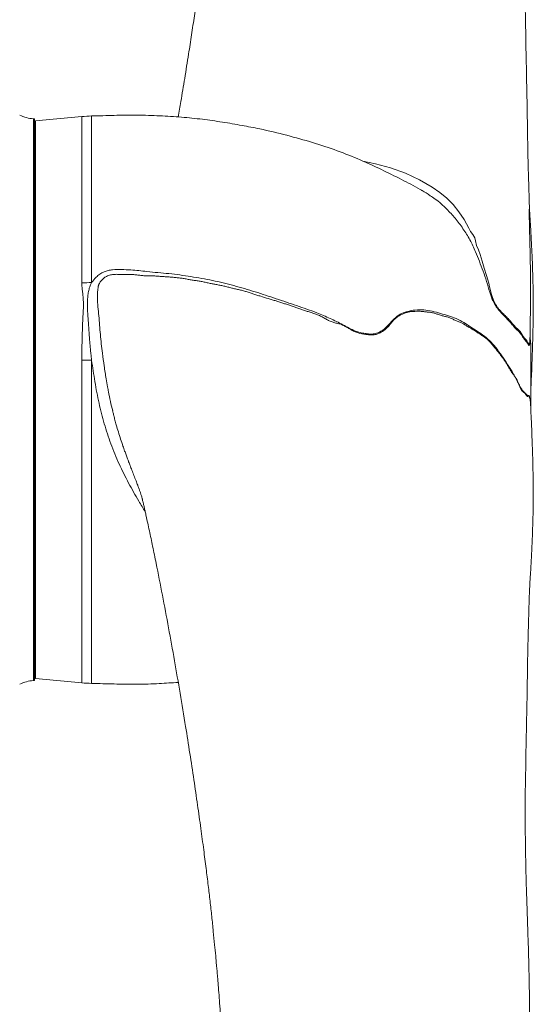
# Model space of a CAD drawing. Header units: millimetres. Extents: x 249 to 1740, y 788 to 2654.
# Tile 11 of 12: x 1486 to 1740, y 1552 to 2040. Entities that reach past the tile are written whole.
import ezdxf

# ---------------------------------------------------------------- set-up
doc = ezdxf.new("R2010")
doc.units = ezdxf.units.MM

msp = doc.modelspace()

# ---------------------------------------------------------------- linework, layer by layer
at = {"color": 7, "linetype": 'Continuous', "lineweight": 15}
for p, q in [((1492.87, 1991.16), (1492.37, 1991.16)), ((1492.37, 1991.16), (1492.37, 1712.32)), ((1492.87, 1991.16), (1492.87, 1712.32)), ((1516.35, 1992.24), (1493.42, 1990.15)), ((1493.42, 1990.15), (1493.42, 1713.33)), ((1493.42, 1939.5), (1492.87, 1939.5)), ((1492.87, 1884.74), (1493.42, 1884.73)), ((1493.42, 1883.04), (1492.87, 1883.06)), ((1738.67, 1881.44), (1738.67, 1881.72)), ((1492.87, 1802), (1493.42, 1802.01)), ((1493.42, 1801.07), (1492.87, 1801.06)), ((1492.87, 1775.34), (1493.42, 1775.35)), ((1492.87, 1771.05), (1493.42, 1771.05)), ((1492.87, 1767.6), (1493.42, 1767.6)), ((1493.42, 1766.29), (1492.87, 1766.29)), ((1493.42, 1764.33), (1492.87, 1764.33)), ((1492.87, 1763.98), (1493.42, 1763.98)), ((1492.37, 1712.32), (1492.87, 1712.32)), ((1493.42, 1713.33), (1516.35, 1711.24))]:
    msp.add_line(p, q, dxfattribs=at)
at = {"color": 8, "linetype": 'Continuous', "lineweight": 15}
for p, q in [((1516.35, 1909.72), (1516.35, 1992.24)), ((1521.21, 1992.53), (1521.21, 1909.84)), ((1516.35, 1711.24), (1516.35, 1871.33)), ((1521.21, 1871.37), (1521.21, 1710.95))]:
    msp.add_line(p, q, dxfattribs=at)
at = {"color": 8, "linetype": 'Continuous', "lineweight": 15, "flags": 128}
for points in [[(1655.69, 1970.18), (1661.99, 1968.82), (1669.45, 1966.8), (1676.91, 1964.15), (1683.82, 1960.89), (1690.13, 1957.19), (1693.92, 1954.59), (1697.43, 1951.75), (1700.55, 1948.59), (1703.43, 1945), (1706.05, 1941.11), (1708.32, 1936.84), (1709.24, 1935.28), (1710.34, 1933.69), (1711.28, 1932.1), (1711.7, 1930.51), (1712.18, 1928.33), (1713.14, 1926.06), (1714.05, 1923.73), (1715.01, 1920.44), (1715.98, 1917.01), (1717.18, 1913.29), (1718.32, 1909.48), (1718.67, 1907.69), (1719.1, 1905.84), (1719.63, 1903.9), (1720.23, 1901.91), (1720.23, 1901.91), (1720.23, 1901.91)], [(1738.85, 1851.1), (1738.83, 1851.34), (1738.8, 1851.65), (1738.8, 1851.66), (1738.79, 1851.67), (1738.79, 1851.68), (1738.78, 1851.7), (1738.74, 1851.83), (1738.55, 1852.38), (1738.4, 1852.89), (1738.23, 1853.24), (1737.91, 1853.21), (1737.44, 1853.31), (1736.9, 1853.85), (1736.24, 1854.77), (1735.53, 1855.54), (1735.09, 1855.74), (1734.62, 1856.16), (1733.86, 1857.56), (1733.15, 1859.4), (1733.15, 1859.4), (1733.15, 1859.4)]]:
    msp.add_lwpolyline(points, dxfattribs=at)
at = {"color": 7, "linetype": 'Continuous', "lineweight": 15, "flags": 128}
msp.add_lwpolyline([(1521.21, 1871.37), (1520.6, 1871.37), (1519.99, 1871.36), (1519.39, 1871.36), (1518.78, 1871.36), (1518.17, 1871.35), (1517.56, 1871.34), (1516.95, 1871.34), (1516.35, 1871.33)], dxfattribs=at)
at = {"color": 7, "linetype": 'Continuous', "lineweight": 15}
for centre, radius, start, end in [((1493.37, 2009.18), 18.05, 244.3207, 266.8152), ((1523.53, 1913.33), 79.24, 91.6741, 95.1978), ((1523.51, 1718.74), 191.11, 90.69, 92.1486), ((1493.37, 1694.3), 18.05, 93.1848, 115.6793), ((1523.53, 1790.15), 79.24, 264.8022, 268.3259)]:
    msp.add_arc(centre, radius, start, end, dxfattribs=at)
for points, knots in [([(1600.85, 2644.3), (1600.53, 2639.91), (1599.8, 2629.95), (1598.73, 2613.87), (1597.63, 2596.19), (1596.62, 2578.38), (1595.7, 2560.72), (1594.88, 2543.45), (1594.14, 2526.49), (1593.49, 2509.78), (1592.91, 2493.38), (1592.4, 2477.32), (1591.96, 2461.76), (1591.59, 2446.64), (1591.27, 2431.88), (1591, 2417.27), (1590.77, 2402.73), (1590.58, 2388.04), (1590.45, 2374.47), (1590.36, 2361.87), (1590.29, 2350.14), (1590.22, 2337.72), (1590.16, 2326.72), (1590.1, 2317.27), (1590.04, 2309.56), (1589.98, 2301.53), (1589.9, 2293.18), (1589.81, 2284.71), (1589.7, 2276.54), (1589.59, 2269.1), (1589.48, 2262.57), (1589.37, 2257.01), (1589.28, 2252.28), (1589.18, 2247.87), (1589.06, 2242.94), (1588.91, 2236.97), (1588.71, 2229.91), (1588.47, 2222.05), (1588.2, 2214.28), (1587.9, 2206.74), (1587.6, 2199.51), (1587.24, 2191.86), (1586.83, 2183.75), (1586.35, 2175.19), (1585.81, 2166.53), (1585.28, 2158.62), (1584.79, 2151.93), (1584.38, 2146.6), (1584.04, 2142.28), (1583.77, 2139.05), (1583.58, 2136.86), (1583.45, 2135.34), (1583.34, 2134), (1583.21, 2132.5), (1583.05, 2130.79), (1582.88, 2128.89), (1582.63, 2126.13), (1582.27, 2122.38), (1581.79, 2117.49), (1581.28, 2112.5), (1580.74, 2107.47), (1580.19, 2102.47), (1579.57, 2097.03), (1578.85, 2090.99), (1578, 2084.19), (1577.01, 2076.46), (1575.93, 2068.37), (1574.78, 2059.95), (1573.56, 2051.34), (1572.22, 2042.18), (1570.8, 2032.75), (1569.2, 2022.37), (1567.43, 2011.34), (1565.72, 2000.93), (1564.64, 1994.59), (1564.2, 1992.04)], [0, 0, 0, 0, 0.025006, 0.056744, 0.088748, 0.1206, 0.150829, 0.18, 0.208125, 0.235208, 0.261714, 0.287137, 0.311469, 0.334697, 0.357187, 0.379097, 0.400841, 0.422428, 0.444322, 0.460621, 0.477612, 0.495396, 0.514516, 0.525131, 0.536175, 0.547662, 0.559607, 0.572018, 0.583901, 0.594514, 0.603806, 0.611732, 0.618253, 0.623982, 0.63051, 0.639358, 0.649495, 0.660738, 0.672962, 0.682637, 0.692891, 0.703749, 0.715235, 0.72738, 0.740175, 0.752089, 0.761085, 0.768691, 0.774858, 0.779549, 0.782475, 0.784271, 0.786067, 0.78821, 0.790685, 0.793421, 0.796412, 0.802569, 0.80961, 0.817545, 0.824234, 0.831497, 0.839397, 0.848108, 0.858073, 0.869488, 0.882536, 0.894316, 0.90743, 0.921605, 0.936178, 0.950867, 0.969735, 0.987798, 1, 1, 1, 1]), ([(1739.15, 1857.77), (1739.24, 1859.59), (1739.42, 1863.25), (1739.63, 1868.53), (1739.81, 1873.34), (1739.94, 1877.41), (1740.03, 1880.69), (1740.09, 1883.17), (1740.14, 1885.12), (1740.17, 1886.81), (1740.21, 1888.58), (1740.24, 1890.29), (1740.27, 1892.54), (1740.31, 1895.48), (1740.33, 1898.58), (1740.34, 1901.93), (1740.3, 1905.61), (1740.17, 1909.58), (1740.06, 1913.45), (1739.96, 1916.92), (1739.86, 1920.24), (1739.72, 1923.85), (1739.47, 1927.74), (1739.32, 1931.98), (1739.06, 1936.1), (1738.81, 1939.89), (1738.59, 1943.55), (1738.43, 1947.07), (1738.31, 1950.56), (1738.19, 1954.17), (1738.07, 1958.34), (1737.94, 1963.14), (1737.8, 1968.03), (1737.68, 1972.65), (1737.59, 1976.77), (1737.52, 1980.98), (1737.45, 1985.44), (1737.38, 1990.26), (1737.3, 1995.23), (1737.21, 2000.51), (1737.1, 2006.16), (1736.98, 2012.32), (1736.85, 2018.85), (1736.67, 2025.45), (1736.66, 2031.81), (1736.48, 2037.71), (1736.39, 2043.28), (1736.34, 2048.77), (1736.32, 2054.32), (1736.32, 2059.98), (1736.35, 2065.99), (1736.43, 2072.58), (1736.54, 2079.51), (1736.71, 2086.91), (1736.91, 2094.3), (1737.14, 2101.57), (1737.38, 2108.52), (1737.64, 2115.74), (1737.89, 2123.54), (1738.15, 2133.18), (1738.39, 2144.33), (1738.52, 2157.23), (1738.52, 2168.02), (1738.46, 2176.71), (1738.4, 2182.66), (1738.32, 2187.97), (1738.25, 2192.01), (1738.2, 2194.84), (1738.16, 2196.84), (1738.12, 2198.72), (1738.05, 2201.53), (1737.96, 2205.67), (1737.81, 2211.24), (1737.64, 2217.43), (1737.32, 2227.97), (1736.85, 2242.57), (1736.24, 2261.13), (1735.67, 2279.73), (1735.12, 2298.62), (1734.6, 2317.85), (1734.12, 2337.42), (1733.69, 2357.27), (1733.32, 2377.48), (1733.05, 2395.51), (1732.87, 2411.5), (1732.76, 2425.56), (1732.7, 2440.08), (1732.71, 2455.03), (1732.78, 2470.36), (1732.94, 2486.01), (1733.21, 2501.92), (1733.59, 2518.01), (1734.1, 2534.23), (1734.69, 2550.51), (1735.37, 2566.78), (1736.07, 2582.94), (1736.71, 2597.04), (1737.06, 2605.46), (1737.2, 2608.8)], [0, 0, 0, 0, 0.00683, 0.013808, 0.01989, 0.025052, 0.029242, 0.032406, 0.034538, 0.036778, 0.039132, 0.0416, 0.044079, 0.047438, 0.051607, 0.055096, 0.059441, 0.064355, 0.069184, 0.073334, 0.07688, 0.080981, 0.085762, 0.091016, 0.09613, 0.100037, 0.104232, 0.108891, 0.112584, 0.116478, 0.121506, 0.127111, 0.133169, 0.138575, 0.143152, 0.147559, 0.15315, 0.159186, 0.165356, 0.17151, 0.178528, 0.185914, 0.193738, 0.201918, 0.209453, 0.216063, 0.222393, 0.228827, 0.235251, 0.241693, 0.248492, 0.256195, 0.26462, 0.272638, 0.282016, 0.290513, 0.298278, 0.306696, 0.316185, 0.326, 0.341089, 0.356158, 0.372553, 0.379876, 0.387392, 0.393899, 0.398968, 0.401948, 0.404067, 0.40617, 0.408686, 0.414205, 0.421038, 0.428775, 0.436536, 0.459224, 0.481896, 0.504664, 0.528225, 0.552725, 0.577705, 0.603599, 0.630411, 0.658144, 0.676814, 0.696476, 0.717155, 0.738857, 0.761583, 0.78534, 0.810131, 0.835962, 0.862821, 0.890684, 0.919515, 0.94927, 0.97989, 1, 1, 1, 1]), ([(1684.9, 1955.66), (1684.67, 1955.8), (1681.44, 1957.73), (1674.78, 1961.13), (1664.86, 1966.05), (1654.28, 1970.93), (1642.9, 1975.47), (1630.75, 1979.51), (1617.89, 1983.06), (1606.22, 1985.89), (1595.55, 1987.89), (1586.08, 1989.56), (1576.07, 1990.96), (1565.69, 1992.04), (1554.9, 1992.63), (1543.74, 1993.09), (1532.47, 1992.83), (1524.94, 1992.63), (1521.21, 1992.53)], [0, 0, 0, 0, 0.004696, 0.066348, 0.131819, 0.199999, 0.271733, 0.34779, 0.425639, 0.50699, 0.55937, 0.617163, 0.676553, 0.737432, 0.801287, 0.867015, 0.934277, 1, 1, 1, 1]), ([(1689.12, 1952.96), (1687.88, 1953.88), (1686.56, 1954.85), (1684.99, 1955.63), (1684.9, 1955.67)], [0, 0, 0, 0, 0.9469086, 1, 1, 1, 1]), ([(1738.68, 1881.44), (1738.69, 1882.1), (1738.72, 1883.99), (1738.76, 1886.97), (1738.79, 1890.46), (1738.87, 1893.77), (1738.94, 1897.34), (1738.98, 1901.16), (1738.99, 1904.9), (1738.97, 1908.25), (1738.95, 1911.33), (1738.92, 1914.4), (1738.88, 1917.57), (1738.83, 1920.68), (1738.77, 1923.98), (1738.7, 1927.13), (1738.62, 1930.27), (1738.55, 1933.27), (1738.47, 1936.47), (1738.39, 1939.58), (1738.32, 1942.28), (1738.28, 1944.35), (1738.25, 1945.68), (1738.24, 1946.24), (1738.24, 1946.33), (1738.24, 1946.32), (1738.24, 1946.31)], [0, 0, 0, 0, 0.028097, 0.080006, 0.124221, 0.1719, 0.222431, 0.280203, 0.339232, 0.387811, 0.429648, 0.478513, 0.52743, 0.575195, 0.624064, 0.68386, 0.727448, 0.775898, 0.82928, 0.881964, 0.926113, 0.961509, 0.988133, 0.993384, 0.998449, 1, 1, 1, 1]), ([(1492.87, 1915.92), (1492.9, 1915.89), (1492.96, 1915.82), (1493.06, 1915.72), (1493.17, 1915.62), (1493.29, 1915.52), (1493.38, 1915.45), (1493.42, 1915.42)], [0, 0, 0, 0, 0.188988, 0.383183, 0.582898, 0.788416, 1, 1, 1, 1]), ([(1493.42, 1915.07), (1493.37, 1915.12), (1493.26, 1915.22), (1493.12, 1915.38), (1492.98, 1915.53), (1492.91, 1915.64), (1492.87, 1915.69)], [0, 0, 0, 0, 0.26016, 0.513233, 0.75968, 1, 1, 1, 1]), ([(1733.15, 1859.4), (1733.13, 1859.47), (1733.1, 1859.54), (1733.05, 1859.68), (1732.97, 1859.88), (1732.89, 1860.08), (1732.72, 1860.48), (1732.61, 1860.74), (1732.43, 1861.11), (1732.37, 1861.23), (1732.25, 1861.47), (1732.19, 1861.59), (1732.1, 1861.78), (1732.07, 1861.84), (1732, 1861.96), (1731.97, 1862.02), (1731.87, 1862.18), (1731.8, 1862.28), (1731.46, 1862.79), (1731.18, 1863.19), (1730.6, 1863.99), (1730.31, 1864.39), (1729.87, 1865.01), (1729.73, 1865.23), (1729.43, 1865.66), (1729.28, 1865.88), (1728.85, 1866.58), (1728.57, 1867.1), (1727.99, 1868.13), (1727.69, 1868.64), (1727.07, 1869.66), (1726.76, 1870.17), (1726.1, 1871.17), (1725.77, 1871.65), (1725.07, 1872.6), (1724.72, 1873.07), (1724.01, 1874.03), (1723.65, 1874.51), (1722.92, 1875.47), (1722.54, 1875.94), (1721.78, 1876.87), (1721.39, 1877.34), (1720.61, 1878.29), (1720.21, 1878.77), (1719.4, 1879.71), (1718.99, 1880.17), (1718.15, 1881.05), (1717.72, 1881.47), (1716.84, 1882.24), (1716.38, 1882.59), (1715.45, 1883.25), (1714.98, 1883.56), (1714.03, 1884.18), (1713.54, 1884.49), (1712.57, 1885.12), (1712.08, 1885.45), (1711.09, 1886.09), (1710.59, 1886.41), (1709.58, 1887.02), (1709.07, 1887.31), (1708.43, 1887.69), (1708.3, 1887.77), (1708.04, 1887.91), (1707.91, 1887.98), (1707.65, 1888.12), (1707.52, 1888.19), (1707.26, 1888.36), (1707.13, 1888.45), (1706.87, 1888.63), (1706.74, 1888.73), (1706.49, 1888.91), (1706.36, 1888.99), (1706.09, 1889.14), (1705.96, 1889.21), (1705.7, 1889.34), (1705.57, 1889.41), (1705.17, 1889.6), (1704.9, 1889.72), (1704.37, 1889.95), (1704.1, 1890.05), (1703.57, 1890.26), (1703.3, 1890.37), (1702.76, 1890.6), (1702.49, 1890.72), (1701.95, 1890.98), (1701.68, 1891.11), (1701.13, 1891.38), (1700.86, 1891.51), (1700.04, 1891.91), (1699.48, 1892.19), (1698.37, 1892.61), (1697.81, 1892.77), (1696.68, 1893.03), (1696.12, 1893.15), (1694.98, 1893.45), (1694.4, 1893.63), (1693.25, 1894.01), (1692.66, 1894.2), (1691.5, 1894.56), (1690.91, 1894.74), (1690.04, 1894.93), (1689.75, 1894.99), (1689.18, 1895.08), (1688.89, 1895.11), (1688.32, 1895.17), (1688.03, 1895.2), (1687.46, 1895.27), (1687.17, 1895.3), (1686.58, 1895.38), (1686.29, 1895.42), (1685.71, 1895.49), (1685.42, 1895.52), (1684.83, 1895.56), (1684.54, 1895.58), (1683.95, 1895.59), (1683.66, 1895.6), (1682.79, 1895.59), (1682.2, 1895.58), (1681.03, 1895.55), (1680.44, 1895.53), (1679.29, 1895.41), (1678.73, 1895.31), (1677.64, 1895.04), (1677.1, 1894.86), (1676.3, 1894.56), (1676.04, 1894.46), (1675.51, 1894.24), (1675.25, 1894.12), (1674.48, 1893.77), (1673.97, 1893.51), (1673.02, 1892.91), (1672.56, 1892.58), (1671.7, 1891.83), (1671.29, 1891.43), (1670.5, 1890.57), (1670.12, 1890.12), (1669.37, 1889.2), (1668.99, 1888.74), (1668.4, 1888.08), (1668.2, 1887.86), (1667.79, 1887.44), (1667.57, 1887.23), (1666.91, 1886.64), (1666.45, 1886.25), (1665.72, 1885.73), (1665.47, 1885.57), (1664.96, 1885.27), (1664.69, 1885.13), (1664.16, 1884.86), (1663.88, 1884.74), (1663.33, 1884.5), (1663.05, 1884.39), (1662.48, 1884.19), (1662.19, 1884.1), (1661.59, 1883.97), (1661.29, 1883.92), (1660.68, 1883.86), (1660.37, 1883.85), (1659.74, 1883.86), (1659.43, 1883.88), (1658.79, 1883.94), (1658.47, 1883.99), (1657.83, 1884.07), (1657.52, 1884.12), (1655.92, 1884.33), (1654.65, 1884.5), (1653.07, 1884.96), (1652.76, 1885.06), (1652.13, 1885.3), (1651.82, 1885.44), (1650.92, 1885.89), (1650.33, 1886.23), (1649.15, 1886.92), (1648.56, 1887.27), (1647.38, 1887.96), (1646.78, 1888.29), (1645.88, 1888.73), (1645.57, 1888.87), (1644.95, 1889.11), (1644.64, 1889.21), (1643.69, 1889.49), (1643.05, 1889.63), (1642.09, 1889.86), (1641.77, 1889.94), (1641.14, 1890.11), (1640.83, 1890.21), (1640.21, 1890.42), (1639.9, 1890.54), (1639.29, 1890.8), (1638.99, 1890.94), (1638.4, 1891.23), (1638.11, 1891.39), (1637.52, 1891.72), (1637.23, 1891.89), (1636.36, 1892.4), (1635.77, 1892.74), (1634.58, 1893.33), (1633.97, 1893.59), (1633.05, 1893.95), (1632.74, 1894.06), (1632.12, 1894.28), (1631.81, 1894.39), (1630.88, 1894.71), (1630.25, 1894.92), (1629.01, 1895.32), (1628.38, 1895.52), (1627.13, 1895.92), (1626.51, 1896.13), (1625.26, 1896.54), (1624.63, 1896.76), (1623.39, 1897.18), (1622.76, 1897.4), (1621.51, 1897.85), (1620.89, 1898.07), (1619.64, 1898.52), (1619.01, 1898.73), (1617.76, 1899.15), (1617.13, 1899.34), (1615.86, 1899.72), (1615.23, 1899.91), (1613.96, 1900.31), (1613.33, 1900.53), (1612.07, 1900.94), (1611.44, 1901.14), (1610.17, 1901.52), (1609.53, 1901.71), (1607.63, 1902.29), (1606.37, 1902.7), (1604.45, 1903.25), (1603.82, 1903.42), (1602.54, 1903.81), (1601.91, 1904.01), (1600.64, 1904.43), (1600.01, 1904.65), (1599.06, 1904.98), (1598.75, 1905.09), (1598.11, 1905.3), (1597.8, 1905.4), (1596.84, 1905.68), (1596.2, 1905.85), (1594.91, 1906.17), (1594.26, 1906.32), (1592.97, 1906.62), (1592.32, 1906.76), (1591.03, 1907.06), (1590.38, 1907.21), (1589.42, 1907.47), (1589.1, 1907.56), (1588.45, 1907.73), (1588.13, 1907.81), (1587.16, 1908.06), (1586.52, 1908.22), (1585.21, 1908.5), (1584.56, 1908.62), (1583.25, 1908.86), (1582.59, 1908.98), (1581.28, 1909.22), (1580.63, 1909.34), (1579.32, 1909.6), (1578.67, 1909.74), (1577.37, 1910.03), (1576.72, 1910.18), (1575.74, 1910.38), (1575.41, 1910.45), (1574.76, 1910.57), (1574.43, 1910.62), (1573.77, 1910.72), (1573.44, 1910.77), (1572.77, 1910.86), (1572.44, 1910.91), (1571.45, 1911.06), (1570.79, 1911.17), (1569.47, 1911.39), (1568.81, 1911.51), (1567.49, 1911.75), (1566.83, 1911.87), (1565.83, 1912.01), (1565.5, 1912.05), (1564.84, 1912.13), (1564.51, 1912.17), (1563.51, 1912.29), (1562.85, 1912.37), (1561.51, 1912.5), (1560.85, 1912.56), (1559.51, 1912.65), (1558.84, 1912.7), (1557.5, 1912.8), (1556.84, 1912.84), (1555.5, 1912.92), (1554.83, 1912.96), (1553.83, 1913.04), (1553.49, 1913.07), (1552.82, 1913.12), (1552.49, 1913.14), (1551.82, 1913.17), (1551.49, 1913.18), (1550.81, 1913.17), (1550.48, 1913.17), (1549.81, 1913.15), (1549.47, 1913.15), (1548.8, 1913.15), (1548.47, 1913.16), (1547.47, 1913.22), (1546.8, 1913.29), (1545.46, 1913.44), (1544.79, 1913.53), (1543.45, 1913.68), (1542.78, 1913.76), (1541.44, 1913.86), (1540.77, 1913.86), (1539.76, 1913.87), (1539.42, 1913.86), (1538.75, 1913.87), (1538.41, 1913.88), (1537.74, 1913.9), (1537.41, 1913.91), (1536.73, 1913.92), (1536.4, 1913.93), (1535.89, 1913.93), (1535.72, 1913.93), (1535.39, 1913.93), (1535.22, 1913.93), (1534.71, 1913.93), (1534.38, 1913.94), (1533.37, 1913.95), (1532.69, 1913.95), (1531.69, 1913.85), (1531.35, 1913.8), (1530.69, 1913.67), (1530.37, 1913.59), (1529.74, 1913.39), (1529.43, 1913.28), (1528.82, 1913.02), (1528.52, 1912.87), (1527.68, 1912.39), (1527.17, 1912.01), (1526.49, 1911.36), (1526.27, 1911.13), (1525.88, 1910.66), (1525.7, 1910.42), (1525.36, 1909.93), (1525.2, 1909.67), (1524.98, 1909.29), (1524.91, 1909.16), (1524.81, 1908.96), (1524.78, 1908.89), (1524.73, 1908.77), (1524.71, 1908.71), (1524.68, 1908.59), (1524.67, 1908.52), (1524.64, 1908.4), (1524.62, 1908.33), (1524.58, 1908.2), (1524.57, 1908.14), (1524.54, 1908.01), (1524.53, 1907.95), (1524.51, 1907.83), (1524.5, 1907.76), (1524.47, 1907.63), (1524.46, 1907.57), (1524.43, 1907.37), (1524.41, 1907.24), (1524.35, 1906.85), (1524.32, 1906.58), (1524.27, 1906.04), (1524.24, 1905.77), (1524.18, 1904.94), (1524.15, 1904.39), (1524.13, 1903.54), (1524.12, 1903.25), (1524.12, 1902.83), (1524.12, 1902.68), (1524.12, 1902.47), (1524.12, 1902.36), (1524.13, 1902.24), (1524.13, 1902.18), (1524.13, 1902.15), (1524.13, 1902.13), (1524.13, 1902.11)], [0, 0, 0, 0, 0.000977, 0.000977, 0.001953, 0.003906, 0.003906, 0.007812, 0.007812, 0.009766, 0.009766, 0.011719, 0.011719, 0.012695, 0.012695, 0.013672, 0.013672, 0.015625, 0.015625, 0.023437, 0.023437, 0.03125, 0.03125, 0.035156, 0.035156, 0.039063, 0.039063, 0.046875, 0.046875, 0.054688, 0.054688, 0.0625, 0.0625, 0.070313, 0.070313, 0.078125, 0.078125, 0.085938, 0.085938, 0.09375, 0.09375, 0.101563, 0.101563, 0.109375, 0.109375, 0.117188, 0.117188, 0.125, 0.125, 0.132813, 0.132813, 0.140625, 0.140625, 0.148438, 0.148438, 0.15625, 0.15625, 0.164063, 0.164063, 0.171875, 0.171875, 0.173828, 0.173828, 0.175781, 0.175781, 0.177734, 0.177734, 0.179688, 0.179688, 0.181641, 0.181641, 0.183594, 0.183594, 0.185547, 0.185547, 0.1875, 0.1875, 0.191406, 0.191406, 0.195313, 0.195313, 0.199219, 0.199219, 0.203125, 0.203125, 0.207031, 0.207031, 0.210938, 0.210938, 0.21875, 0.21875, 0.226563, 0.226563, 0.234375, 0.234375, 0.242188, 0.242188, 0.25, 0.25, 0.257813, 0.257813, 0.261719, 0.261719, 0.265625, 0.265625, 0.269531, 0.269531, 0.273438, 0.273438, 0.277344, 0.277344, 0.28125, 0.28125, 0.285156, 0.285156, 0.289063, 0.289063, 0.296875, 0.296875, 0.304688, 0.304688, 0.3125, 0.3125, 0.320313, 0.320313, 0.324219, 0.324219, 0.328125, 0.328125, 0.335938, 0.335938, 0.34375, 0.34375, 0.351563, 0.351563, 0.359375, 0.359375, 0.367188, 0.367188, 0.371094, 0.371094, 0.375, 0.375, 0.382813, 0.382813, 0.386719, 0.386719, 0.390625, 0.390625, 0.394531, 0.394531, 0.398438, 0.398438, 0.402344, 0.402344, 0.40625, 0.40625, 0.410156, 0.410156, 0.414063, 0.414063, 0.417969, 0.417969, 0.421875, 0.421875, 0.4375, 0.4375, 0.441406, 0.441406, 0.445313, 0.445313, 0.453125, 0.453125, 0.460938, 0.460938, 0.46875, 0.46875, 0.472656, 0.472656, 0.476563, 0.476563, 0.484375, 0.484375, 0.488281, 0.488281, 0.492188, 0.492188, 0.496094, 0.496094, 0.5, 0.5, 0.503906, 0.503906, 0.507813, 0.507813, 0.515625, 0.515625, 0.523438, 0.523438, 0.527344, 0.527344, 0.53125, 0.53125, 0.539063, 0.539063, 0.546875, 0.546875, 0.554688, 0.554688, 0.5625, 0.5625, 0.570313, 0.570313, 0.578125, 0.578125, 0.585938, 0.585938, 0.59375, 0.59375, 0.601563, 0.601563, 0.609375, 0.609375, 0.617188, 0.617188, 0.625, 0.625, 0.640625, 0.640625, 0.648438, 0.648438, 0.65625, 0.65625, 0.664063, 0.664063, 0.667969, 0.667969, 0.671875, 0.671875, 0.679688, 0.679688, 0.6875, 0.6875, 0.695313, 0.695313, 0.703125, 0.703125, 0.707031, 0.707031, 0.710938, 0.710938, 0.71875, 0.71875, 0.726563, 0.726563, 0.734375, 0.734375, 0.742188, 0.742188, 0.75, 0.75, 0.757813, 0.757813, 0.761719, 0.761719, 0.765625, 0.765625, 0.769531, 0.769531, 0.773438, 0.773438, 0.78125, 0.78125, 0.789063, 0.789063, 0.796875, 0.796875, 0.800781, 0.800781, 0.804688, 0.804688, 0.8125, 0.8125, 0.820313, 0.820313, 0.828125, 0.828125, 0.835938, 0.835938, 0.84375, 0.84375, 0.847656, 0.847656, 0.851563, 0.851563, 0.855469, 0.855469, 0.859375, 0.859375, 0.863281, 0.863281, 0.867188, 0.867188, 0.875, 0.875, 0.882813, 0.882813, 0.890625, 0.890625, 0.898438, 0.898438, 0.902344, 0.902344, 0.90625, 0.90625, 0.910156, 0.910156, 0.914063, 0.914063, 0.916016, 0.916016, 0.917969, 0.917969, 0.921875, 0.921875, 0.929688, 0.929688, 0.933594, 0.933594, 0.9375, 0.9375, 0.941406, 0.941406, 0.945313, 0.945313, 0.953125, 0.953125, 0.957031, 0.957031, 0.960938, 0.960938, 0.964844, 0.964844, 0.966797, 0.966797, 0.967773, 0.967773, 0.96875, 0.96875, 0.969727, 0.969727, 0.970703, 0.970703, 0.97168, 0.97168, 0.972656, 0.972656, 0.973633, 0.973633, 0.974609, 0.974609, 0.976563, 0.976563, 0.980469, 0.980469, 0.984375, 0.984375, 0.992188, 0.992188, 0.996094, 0.996094, 0.998047, 0.998047, 0.999023, 0.999512, 0.999756, 0.999756, 1, 1, 1, 1]), ([(1516.35, 1871.33), (1516.35, 1874.66), (1516.41, 1877.96), (1516.53, 1882.86), (1516.57, 1884.49), (1516.68, 1887.72), (1516.74, 1889.33), (1516.85, 1891.74), (1516.89, 1892.53), (1516.98, 1894.13), (1517.03, 1894.92), (1517.11, 1896.51), (1517.14, 1897.3), (1517.17, 1898.87), (1517.16, 1899.66), (1517.11, 1901.22), (1517.05, 1902), (1516.91, 1903.56), (1516.82, 1904.33), (1516.63, 1905.88), (1516.54, 1906.65), (1516.39, 1908.19), (1516.35, 1908.95), (1516.35, 1909.72)], [0, 0, 0, 0, 0.25, 0.25, 0.375, 0.375, 0.5, 0.5, 0.5625, 0.5625, 0.625, 0.625, 0.6875, 0.6875, 0.75, 0.75, 0.8125, 0.8125, 0.875, 0.875, 0.9375, 0.9375, 1, 1, 1, 1]), ([(1521.21, 1909.84), (1521.01, 1909.49), (1520.84, 1909.14), (1520.52, 1908.42), (1520.38, 1908.05), (1520.01, 1906.93), (1519.82, 1906.16), (1519.52, 1904.61), (1519.41, 1903.83), (1519.24, 1902.26), (1519.18, 1901.46), (1519.09, 1899.08), (1519.12, 1897.49), (1519.25, 1895.1), (1519.31, 1894.3), (1519.42, 1892.69), (1519.48, 1891.88), (1519.65, 1889.46), (1519.76, 1887.84), (1519.99, 1884.57), (1520.12, 1882.93), (1520.31, 1880.47), (1520.38, 1879.64), (1520.52, 1877.99), (1520.6, 1877.17), (1520.76, 1875.52), (1520.85, 1874.69), (1520.95, 1873.65), (1520.97, 1873.44), (1521.02, 1873.03), (1521.04, 1872.82), (1521.09, 1872.41), (1521.11, 1872.2), (1521.16, 1871.79), (1521.19, 1871.58), (1521.21, 1871.37)], [0, 0, 0, 0, 0.03125, 0.03125, 0.0625, 0.0625, 0.125, 0.125, 0.1875, 0.1875, 0.25, 0.25, 0.375, 0.375, 0.4375, 0.4375, 0.5, 0.5, 0.625, 0.625, 0.75, 0.75, 0.8125, 0.8125, 0.875, 0.875, 0.9375, 0.9375, 0.953125, 0.953125, 0.96875, 0.96875, 0.984375, 0.984375, 1, 1, 1, 1]), ([(1720.23, 1901.91), (1720.27, 1901.79), (1720.32, 1901.67), (1720.42, 1901.43), (1720.47, 1901.31), (1720.63, 1900.96), (1720.73, 1900.72), (1720.96, 1900.25), (1721.07, 1900.02), (1721.32, 1899.56), (1721.45, 1899.33), (1721.85, 1898.68), (1722.14, 1898.26), (1722.72, 1897.46), (1723.01, 1897.08), (1723.6, 1896.36), (1723.89, 1896.01), (1724.48, 1895.35), (1724.78, 1895.03), (1725.37, 1894.42), (1725.66, 1894.13), (1726.23, 1893.61), (1726.51, 1893.37), (1726.93, 1892.95), (1727.07, 1892.81), (1727.34, 1892.51), (1727.48, 1892.37), (1727.75, 1892.08), (1727.88, 1891.95), (1728.15, 1891.68), (1728.28, 1891.54), (1728.54, 1891.26), (1728.67, 1891.12), (1728.92, 1890.82), (1729.05, 1890.67), (1729.3, 1890.36), (1729.42, 1890.21), (1729.66, 1889.9), (1729.78, 1889.75), (1730.14, 1889.28), (1730.38, 1888.99), (1730.84, 1888.44), (1731.07, 1888.19), (1731.52, 1887.72), (1731.74, 1887.52), (1732.01, 1887.29), (1732.06, 1887.24), (1732.17, 1887.15), (1732.22, 1887.11), (1732.32, 1887.02), (1732.38, 1886.98), (1732.45, 1886.92), (1732.48, 1886.9), (1732.52, 1886.87), (1732.53, 1886.86), (1732.55, 1886.85), (1732.56, 1886.85), (1732.57, 1886.85), (1732.58, 1886.85), (1732.58, 1886.85)], [0, 0, 0, 0, 0.015625, 0.015625, 0.03125, 0.03125, 0.0625, 0.0625, 0.09375, 0.09375, 0.125, 0.125, 0.1875, 0.1875, 0.25, 0.25, 0.3125, 0.3125, 0.375, 0.375, 0.4375, 0.4375, 0.5, 0.5, 0.53125, 0.53125, 0.5625, 0.5625, 0.59375, 0.59375, 0.625, 0.625, 0.65625, 0.65625, 0.6875, 0.6875, 0.71875, 0.71875, 0.75, 0.75, 0.8125, 0.8125, 0.875, 0.875, 0.9375, 0.9375, 0.953125, 0.953125, 0.96875, 0.96875, 0.984375, 0.984375, 0.992188, 0.992188, 0.996094, 0.996094, 0.998047, 0.998047, 1, 1, 1, 1]), ([(1739.15, 1845.66), (1739.15, 1845.94), (1739.15, 1847.57), (1739.15, 1850.81), (1739.15, 1855.26), (1739.15, 1859.76), (1739.15, 1864.05), (1739.15, 1867.69), (1739.16, 1870.57), (1739.15, 1872.74), (1739.16, 1874.42), (1739.15, 1875.84), (1739.17, 1877.17), (1739.09, 1879.18), (1738.94, 1881.26), (1738.75, 1882.7), (1738.71, 1883.08)], [0, 0, 0, 0, 0.019433, 0.111884, 0.208078, 0.308011, 0.411684, 0.517469, 0.612169, 0.69365, 0.762651, 0.819819, 0.866128, 0.90391, 0.974715, 1, 1, 1, 1]), ([(1529.15, 1858.09), (1529.3, 1857.28), (1530, 1853.3), (1530.83, 1849.32), (1531.69, 1846.22), (1531.69, 1846.22)], [0, 0, 0, 0, 0.204892, 0.9994112, 1, 1, 1, 1]), ([(1737.2, 1094.68), (1737.09, 1097.45), (1736.79, 1104.68), (1736.25, 1116.7), (1735.64, 1130.38), (1735.07, 1143.78), (1734.56, 1156.7), (1734.11, 1169.09), (1733.73, 1180.87), (1733.43, 1192.06), (1733.21, 1201.98), (1733.06, 1210.66), (1732.95, 1218.16), (1732.86, 1225.43), (1732.79, 1232.71), (1732.73, 1242.75), (1732.69, 1255.88), (1732.73, 1271.34), (1732.83, 1286.61), (1732.97, 1301.55), (1733.18, 1317.22), (1733.43, 1332.43), (1733.71, 1347.05), (1734.01, 1360.91), (1734.34, 1374.89), (1734.71, 1389.44), (1735.11, 1404.18), (1735.53, 1418.97), (1735.95, 1432.88), (1736.36, 1445.86), (1736.75, 1457.91), (1737.1, 1468.53), (1737.4, 1478), (1737.66, 1486.6), (1737.89, 1495.13), (1738.1, 1503.72), (1738.25, 1511.14), (1738.35, 1517.64), (1738.43, 1523.47), (1738.49, 1530.19), (1738.53, 1537.57), (1738.51, 1545.19), (1738.45, 1552.63), (1738.36, 1559.71), (1738.23, 1566.69), (1738.07, 1573.45), (1737.89, 1579.77), (1737.72, 1585.18), (1737.58, 1589.3), (1737.46, 1592.7), (1737.35, 1596.03), (1737.21, 1600.08), (1737.06, 1604.63), (1736.87, 1610.53), (1736.68, 1617.56), (1736.52, 1625.36), (1736.42, 1631.38), (1736.38, 1635.6), (1736.35, 1638.3), (1736.34, 1640.84), (1736.32, 1643.45), (1736.32, 1646.28), (1736.32, 1649.59), (1736.33, 1653.24), (1736.36, 1656.88), (1736.4, 1660.03), (1736.43, 1662.54), (1736.47, 1665.34), (1736.61, 1669.19), (1736.6, 1674.04), (1736.74, 1679.63), (1736.86, 1685.34), (1736.98, 1691.17), (1737.1, 1697), (1737.21, 1702.82), (1737.3, 1708.42), (1737.38, 1713.39), (1737.45, 1717.87), (1737.51, 1722.28), (1737.59, 1726.71), (1737.69, 1730.92), (1737.78, 1734.72), (1737.88, 1738.24), (1737.97, 1741.65), (1738.08, 1745.68), (1738.23, 1750.36), (1738.39, 1755.35), (1738.6, 1760.21), (1738.88, 1764.82), (1739.2, 1769.24), (1739.36, 1773.07), (1739.52, 1776.32), (1739.71, 1779.48), (1739.86, 1783.14), (1739.97, 1787.06), (1740.08, 1790.65), (1740.17, 1793.77), (1740.26, 1796.7), (1740.33, 1799.68), (1740.34, 1802.8), (1740.32, 1805.66), (1740.3, 1808.45), (1740.27, 1810.68), (1740.25, 1812.39), (1740.23, 1813.99), (1740.2, 1815.33), (1740.18, 1816.56), (1740.14, 1818.37), (1740.07, 1821.32), (1739.96, 1825.4), (1739.79, 1830.58), (1739.56, 1836.81), (1739.29, 1843.11), (1739.07, 1847.33), (1738.98, 1849.13)], [0, 0, 0, 0, 0.016682, 0.043382, 0.068775, 0.092816, 0.115471, 0.136349, 0.15585, 0.173965, 0.190688, 0.203066, 0.214555, 0.22532, 0.236222, 0.247388, 0.270084, 0.293794, 0.313739, 0.334348, 0.35562, 0.377555, 0.395256, 0.413366, 0.431672, 0.449203, 0.468909, 0.487351, 0.504534, 0.520457, 0.535123, 0.548535, 0.55907, 0.569353, 0.579552, 0.589712, 0.600154, 0.606065, 0.613041, 0.621095, 0.630233, 0.639539, 0.648409, 0.656839, 0.664825, 0.673233, 0.680845, 0.687232, 0.69238, 0.695402, 0.699315, 0.704173, 0.709723, 0.715356, 0.724862, 0.734266, 0.742413, 0.745754, 0.748854, 0.751777, 0.754548, 0.757918, 0.761603, 0.766009, 0.770555, 0.774186, 0.776911, 0.779326, 0.784089, 0.79011, 0.796317, 0.803783, 0.810322, 0.817119, 0.82475, 0.831365, 0.837533, 0.842989, 0.84802, 0.853511, 0.858153, 0.862647, 0.866616, 0.870374, 0.874551, 0.880557, 0.886611, 0.891932, 0.897627, 0.902557, 0.907274, 0.911005, 0.914358, 0.918446, 0.923632, 0.928223, 0.931435, 0.934885, 0.938401, 0.941839, 0.945569, 0.949337, 0.951313, 0.95335, 0.955601, 0.957255, 0.958363, 0.960672, 0.964483, 0.96973, 0.97632, 0.984165, 0.993246, 1, 1, 1, 1]), ([(1738.99, 1848.85), (1738.99, 1849.08), (1738.98, 1849.52), (1738.93, 1850.4), (1738.88, 1850.82), (1738.85, 1851.1)], [0, 0, 0, 0, 0.276535, 0.526606, 1, 1, 1, 1]), ([(1531.64, 1846.21), (1531.69, 1846), (1531.86, 1845.28), (1532.25, 1843.72), (1532.78, 1841.65), (1533.53, 1838.94), (1534.52, 1835.69), (1535.61, 1832.14), (1536.66, 1828.99), (1537.57, 1826.39), (1538.31, 1824.32), (1538.97, 1822.53), (1539.66, 1820.71), (1540.38, 1818.84), (1541.25, 1816.61), (1542.23, 1814.1), (1543.21, 1811.6), (1544.02, 1809.49), (1544.58, 1807.96), (1544.93, 1806.98), (1545.18, 1806.28), (1545.4, 1805.64), (1545.62, 1804.97), (1545.84, 1804.29), (1546.05, 1803.57), (1546.25, 1802.89), (1546.41, 1802.29), (1546.44, 1802.16), (1546.44, 1802.17), (1546.64, 1801.32), (1547.02, 1799.71), (1547.42, 1797.92), (1547.85, 1796), (1548.39, 1793.52), (1549.07, 1790.41), (1550.15, 1785.43), (1551.55, 1778.79), (1553.72, 1768.2), (1556.37, 1754.75), (1559.41, 1738.62), (1562.33, 1722.37), (1565.15, 1706.05), (1567.68, 1690.7), (1569.95, 1676.34), (1571.92, 1663.34), (1573.74, 1650.91), (1575.36, 1639.32), (1576.78, 1628.82), (1577.99, 1619.38), (1579.04, 1610.89), (1579.98, 1602.94), (1580.82, 1595.33), (1581.58, 1588.13), (1582.22, 1581.61), (1582.75, 1576.01), (1583.14, 1571.71), (1583.44, 1568.26), (1583.72, 1564.98), (1584.06, 1560.94), (1584.44, 1556.1), (1584.86, 1550.62), (1585.39, 1543.28), (1586.01, 1533.87), (1586.7, 1522.23), (1587.46, 1507.5), (1588.2, 1489.89), (1588.72, 1473.86), (1589.03, 1461.9), (1589.21, 1454.48), (1589.35, 1447.86), (1589.48, 1441.01), (1589.61, 1433.17), (1589.75, 1423.67), (1589.87, 1413.03), (1589.99, 1401.38), (1590.08, 1389.18), (1590.16, 1377.12), (1590.22, 1365.53), (1590.28, 1354.44), (1590.34, 1343.61), (1590.42, 1333.06), (1590.5, 1323.82), (1590.58, 1316.13), (1590.65, 1310.23), (1590.71, 1305.33), (1590.77, 1301.42), (1590.81, 1298.34), (1590.85, 1295.6), (1590.9, 1292.23), (1590.98, 1287.73), (1591.08, 1281.93), (1591.2, 1275.19), (1591.36, 1267.47), (1591.55, 1258.79), (1591.78, 1249.18), (1592.05, 1238.72), (1592.37, 1227.46), (1592.74, 1215.43), (1593.17, 1202.69), (1593.71, 1187.97), (1594.36, 1171.78), (1595.12, 1154.7), (1595.92, 1138.45), (1596.73, 1123.1), (1597.56, 1108.62), (1598.39, 1094.94), (1599.25, 1081.64), (1600.07, 1069.8), (1600.61, 1062.38), (1600.84, 1059.3)], [0, 0, 0, 0, 0.0010306, 0.0035217, 0.0065197, 0.0096174, 0.0137831, 0.0180578, 0.02234, 0.0255093, 0.0280778, 0.0308769, 0.0332662, 0.0363945, 0.0403935, 0.0452835, 0.0504463, 0.0545819, 0.0576448, 0.0598788, 0.0618578, 0.0638689, 0.0659534, 0.068695, 0.0722401, 0.0753909, 0.07785, 0.0802066, 0.0824817, 0.0845877, 0.0870428, 0.0896782, 0.0924497, 0.0953925, 0.1003708, 0.1057834, 0.1164601, 0.1281013, 0.14924, 0.170611, 0.1917452, 0.2123351, 0.2331178, 0.2496487, 0.2657766, 0.2809423, 0.2948996, 0.3075536, 0.3184439, 0.3283234, 0.3374114, 0.3462202, 0.3547634, 0.3622888, 0.368671, 0.3739365, 0.3769875, 0.3804549, 0.3851182, 0.3907048, 0.3969138, 0.4037228, 0.415582, 0.4287844, 0.4430998, 0.4653542, 0.4883175, 0.4975092, 0.5061652, 0.5136725, 0.5200811, 0.5294639, 0.5402312, 0.5523215, 0.5656581, 0.5799042, 0.5939719, 0.6069718, 0.6197174, 0.6322096, 0.6444506, 0.6563577, 0.664446, 0.6713509, 0.6770946, 0.681695, 0.6851655, 0.6880057, 0.6914329, 0.6971871, 0.7041324, 0.7122498, 0.7215183, 0.7321395, 0.7439121, 0.7568128, 0.7708195, 0.7859124, 0.8020735, 0.8192877, 0.8424924, 0.8652401, 0.8871012, 0.9081173, 0.9283213, 0.9477406, 0.9663981, 0.9860626, 1, 1, 1, 1]), ([(1521.21, 1710.95), (1524.92, 1710.85), (1532.42, 1710.65), (1543.61, 1710.4), (1554.24, 1710.8), (1561.07, 1711.23), (1564.2, 1711.43)], [0, 0, 0, 0, 0.258709, 0.523067, 0.780869, 1, 1, 1, 1])]:
    msp.add_open_spline(points, degree=3, knots=knots, dxfattribs=at)
at = {"color": 8, "linetype": 'Continuous', "lineweight": 15}
for points, knots in [([(1732.64, 1886.01), (1732.42, 1886.19), (1731.79, 1886.7), (1730.63, 1887.98), (1728.69, 1890.54), (1726.44, 1892.67), (1724.24, 1894.99), (1722.83, 1896.68), (1721.48, 1898.53), (1720.25, 1900.75), (1719.35, 1903.07), (1718.4, 1906.23), (1717.17, 1910.42), (1715.46, 1915.55), (1713.57, 1920.51), (1711.51, 1925.71), (1709, 1931.1), (1705.5, 1936.74), (1701.55, 1941.86), (1697.12, 1946.77), (1693.01, 1950.52), (1689.97, 1952.43), (1689.12, 1952.96)], [0, 0, 0, 0, 0.015522, 0.045142, 0.074927, 0.135318, 0.165495, 0.184844, 0.204611, 0.233734, 0.254536, 0.276151, 0.334762, 0.393469, 0.453434, 0.513477, 0.596445, 0.67935, 0.764276, 0.849299, 0.957878, 1, 1, 1, 1]), ([(1521.21, 1909.84), (1521.93, 1910.78), (1523.1, 1912.33), (1525.28, 1914.06), (1527.29, 1915.18), (1529.45, 1915.91), (1532.4, 1916.42), (1536.16, 1916.35), (1540.49, 1916.18), (1544.67, 1915.81), (1550.97, 1915.04), (1559.6, 1914.42), (1570.45, 1912.9), (1581.24, 1911), (1591.88, 1908.43), (1602.38, 1905.32), (1612.72, 1901.87), (1622.95, 1898.4), (1631.93, 1895.35), (1639.55, 1892.09), (1645.87, 1888.99), (1650.69, 1886.23), (1654.42, 1884.92), (1656.81, 1884.65), (1659.18, 1884.25), (1661.55, 1884.31), (1663.7, 1885.1), (1666.09, 1886.41), (1668.27, 1888.45), (1670.29, 1890.92), (1672.41, 1892.97), (1675.18, 1894.76), (1678.71, 1895.87), (1682.82, 1896.36), (1687, 1896.29), (1691.19, 1895.43), (1695.29, 1894.24), (1699.23, 1893.1), (1703.07, 1891.65), (1706.87, 1889.43), (1710.62, 1886.93), (1714.35, 1884.56), (1717.84, 1881.93), (1721.12, 1878.56), (1724.1, 1874.49), (1726.94, 1870.25), (1729.21, 1866.81), (1730.94, 1863.86), (1732.22, 1861.25), (1733.43, 1858.82), (1734.53, 1856.88), (1735.54, 1855.67), (1736.43, 1854.86), (1737.08, 1854.3), (1737.52, 1853.78), (1737.89, 1853.73), (1738.19, 1854.06), (1738.52, 1853.01), (1738.76, 1852.11), (1738.94, 1850.93), (1739.02, 1849.18), (1739.05, 1847.97), (1739.06, 1847.52)], [0, 0, 0, 0, 0.01298, 0.0213399, 0.0296907, 0.0374096, 0.0451356, 0.0607087, 0.0763501, 0.0903743, 0.1044088, 0.1423935, 0.1803907, 0.2183589, 0.2564013, 0.2944793, 0.3325471, 0.3702092, 0.4078761, 0.4327486, 0.457659, 0.4825551, 0.4915964, 0.5007271, 0.5096729, 0.5185168, 0.5276962, 0.5369013, 0.5514323, 0.5636308, 0.5758254, 0.5878977, 0.604885, 0.6219122, 0.6389755, 0.656009, 0.6726331, 0.689316, 0.7058961, 0.7223792, 0.74076, 0.7592325, 0.7776144, 0.7958709, 0.8164962, 0.837136, 0.8577079, 0.8703212, 0.8830095, 0.8955697, 0.9080068, 0.9190155, 0.9301004, 0.9411846, 0.947488, 0.953739, 0.9637479, 0.9719435, 0.9788707, 0.985736, 0.9947445, 1, 1, 1, 1]), ([(1524.13, 1902.11), (1524.13, 1902.11), (1524.15, 1900.7), (1524.37, 1897.85), (1524.95, 1891.81), (1525.53, 1884.04), (1526.4, 1875.78), (1527.44, 1868.48), (1528.27, 1862.87), (1528.91, 1859.41), (1529.15, 1858.09)], [0, 0, 0, 0, 0.000001, 0.104505, 0.210153, 0.419187, 0.628313, 0.769986, 0.912068, 1, 1, 1, 1]), ([(1732.62, 1886.75), (1732.72, 1886.65), (1732.94, 1886.46), (1733.54, 1885.86), (1734.41, 1884.82), (1735.39, 1882.94), (1736.18, 1882.07), (1736.81, 1881.66), (1737.35, 1880.41), (1737.75, 1879.86), (1738.06, 1879.2), (1738.27, 1879.48), (1738.45, 1879.78), (1738.6, 1880.22), (1738.67, 1880.8), (1738.67, 1881.32), (1738.67, 1881.44)], [0, 0, 0, 0, 0.0241835, 0.0482694, 0.1424795, 0.2376314, 0.3329705, 0.4093048, 0.4857764, 0.5622517, 0.6395792, 0.7214882, 0.8036945, 0.8884702, 0.973277, 1, 1, 1, 1]), ([(1738.69, 1882.27), (1738.71, 1881.92), (1738.75, 1881.08), (1738.71, 1880.02), (1738.57, 1879.16), (1738.3, 1878.72), (1738.04, 1878.62), (1737.69, 1879.36), (1737.11, 1880.36), (1736.37, 1881.16), (1735.61, 1882.03), (1734.87, 1883.31), (1733.91, 1884.81), (1733.11, 1885.56), (1732.64, 1886.01)], [0, 0, 0, 0, 0.0663292, 0.1610953, 0.2702386, 0.3809646, 0.4478271, 0.5176137, 0.6126139, 0.7075814, 0.7729144, 0.8392307, 0.9055887, 1, 1, 1, 1]), ([(1547.84, 1796.04), (1546.76, 1797.82), (1543.95, 1802.44), (1539.49, 1810.39), (1534.74, 1819.84), (1530.67, 1829.69), (1527.39, 1839.79), (1524.79, 1850.11), (1522.76, 1860.68), (1521.73, 1867.81), (1521.21, 1871.37)], [0, 0, 0, 0, 0.081532, 0.211791, 0.345261, 0.478677, 0.606826, 0.734975, 0.867479, 1, 1, 1, 1])]:
    msp.add_open_spline(points, degree=3, knots=knots, dxfattribs=at)
at = {"color": 7, "linetype": 'Continuous', "lineweight": 15}
for points in [[(1732.58, 1886.85), (1732.59, 1886.81), (1732.61, 1886.78), (1732.62, 1886.75)], [(1732.58, 1886.85), (1732.58, 1886.56), (1732.6, 1886.28), (1732.64, 1886.01)], [(1732.64, 1886.01), (1732.62, 1886.25), (1732.61, 1886.5), (1732.62, 1886.75)]]:
    msp.add_open_spline(points, degree=3, dxfattribs=at)

doc.saveas('drawing.dxf')
